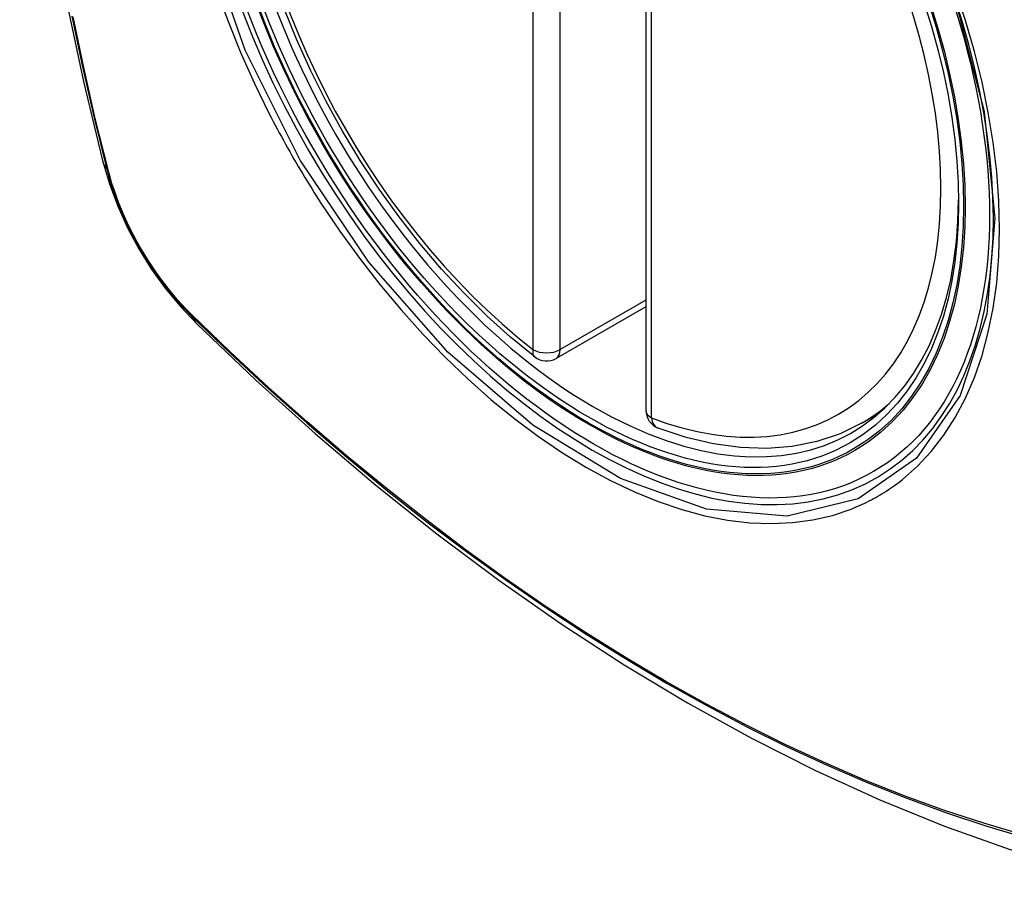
# Model space of a CAD drawing. Header units: inches. Extents: x 481 to 566.6, y 187.4 to 263.9.
# Tile 115 of 132: x 553.759 to 554.36, y 213.38 to 213.916. Entities that reach past the tile are written whole.
import ezdxf

# ---------------------------------------------------------------- set-up
doc = ezdxf.new("R2010")
doc.units = ezdxf.units.IN
doc.header["$MEASUREMENT"] = 0
doc.layers.add('Visible Edges(ANSI)', color=7, linetype='Continuous', lineweight=25)
doc.layers.add('Visible Tangent Edges(ANSI)', color=7, linetype='Continuous', lineweight=25)

msp = doc.modelspace()

# ---------------------------------------------------------------- linework, layer by layer
at = {"layer": 'Visible Edges(ANSI)'}
for p, q in [((554.14123, 214.16273), (554.14123, 213.67806)), ((554.14123, 213.74118), (554.08657, 213.70962)), ((554.27335, 213.67023), (554.28362, 213.67616))]:
    msp.add_line(p, q, dxfattribs=at)
at = {"layer": 'Visible Edges(ANSI)', "flags": 128}
for points in [[(553.81298, 214.53773), (553.80013, 214.49967), (553.78907, 214.46049), (553.77977, 214.42025), (553.77221, 214.37904), (553.76637, 214.3369), (553.76223, 214.2939), (553.75975, 214.2501), (553.75893, 214.20558), (553.75975, 214.16038), (553.76217, 214.11457), (553.76619, 214.06822), (553.77179, 214.02138), (553.77894, 213.97413), (553.78762, 213.92653), (553.79781, 213.87866), (553.80949, 213.83057)], [(554.07342, 213.71052), (554.05873, 213.72253), (554.04432, 213.73551), (554.03024, 213.74942), (554.01655, 213.76418), (554.00332, 213.77974), (553.9906, 213.79602), (553.97844, 213.81295), (553.9669, 213.83045), (553.95603, 213.84845), (553.94588, 213.86686), (553.9365, 213.8856), (553.92792, 213.90459), (553.92018, 213.92375)], [(553.80949, 213.83057), (553.81373, 213.81628), (553.81887, 213.80255), (553.82485, 213.78935), (553.83166, 213.77663), (553.83927, 213.76438), (553.84771, 213.75259), (553.85703, 213.74128), (553.86728, 213.73046)], [(553.86728, 213.73046), (553.90309, 213.69631), (553.93946, 213.66354), (553.97634, 213.63222), (554.01368, 213.60241), (554.05145, 213.57415), (554.08958, 213.54749), (554.12804, 213.52248), (554.16677, 213.49918), (554.20575, 213.47762), (554.24491, 213.45787), (554.28422, 213.43996), (554.32363, 213.42395), (554.36311, 213.40989), (554.4026, 213.39782), (554.44207, 213.38781), (554.48145, 213.3799)], [(554.27335, 213.67023), (554.25994, 213.66364), (554.24568, 213.65882), (554.23068, 213.65579), (554.21508, 213.65457), (554.199, 213.65512), (554.18255, 213.6574), (554.1658, 213.66138), (554.14887, 213.66701)]]:
    msp.add_lwpolyline(points, dxfattribs=at)
at = {"layer": 'Visible Edges(ANSI)'}
for centre, start, end in [((554.08066, 213.71985), 232.17173, 300), ((554.15305, 213.67806), 180, 249.28185)]:
    msp.add_arc(centre, 0.01181, start, end, dxfattribs=at)
msp.add_ellipse((554.10607, 213.93506), major_axis=(-0.15994, 0.27703), ratio=0.57735, dxfattribs=at)
msp.add_ellipse((554.10955, 213.93707), major_axis=(0.15748, -0.27276), ratio=0.57735, start_param=2.363977, end_param=7.060801, dxfattribs=at)
at = {"layer": 'Visible Tangent Edges(ANSI)'}
for p, q in [((554.07231, 214.1997), (554.07231, 213.71503)), ((554.08902, 213.71503), (554.08902, 214.1997)), ((554.14469, 213.67324), (554.14469, 214.15791)), ((553.81301, 213.82445), (553.81289, 213.8249)), ((554.14123, 213.74517), (554.08902, 213.71503)), ((553.86408, 213.73624), (553.86374, 213.73657))]:
    msp.add_line(p, q, dxfattribs=at)
at = {"layer": 'Visible Tangent Edges(ANSI)', "flags": 128}
for points in [[(554.33019, 213.92887), (554.34792, 213.86037), (554.35446, 213.79522), (554.34953, 213.73657), (554.33327, 213.68694), (554.30664, 213.64879), (554.27085, 213.62391), (554.2275, 213.61336), (554.17836, 213.61756), (554.12581, 213.63631), (554.07226, 213.66881), (554.02028, 213.71348), (553.97214, 213.76841), (553.93029, 213.83077), (553.89667, 213.89785), (553.87254, 213.96693)], [(553.8794, 213.93382), (553.88635, 213.9149), (553.894, 213.8961), (553.90235, 213.87747), (553.91136, 213.85905)], [(554.29809, 213.63577), (554.30716, 213.64378), (554.31556, 213.65275), (554.32324, 213.66266), (554.3302, 213.67354), (554.33643, 213.68534), (554.34189, 213.69799), (554.34655, 213.71142), (554.35039, 213.72558), (554.35338, 213.74039), (554.35551, 213.75585), (554.35679, 213.77198), (554.35722, 213.7887), (554.3568, 213.80592), (554.35552, 213.82356), (554.35338, 213.84153), (554.35039, 213.85981), (554.34657, 213.87833), (554.34193, 213.89704), (554.33649, 213.91588), (554.33026, 213.9348)], [(553.7908, 213.9187), (553.79725, 213.88767), (553.80435, 213.85647), (553.81211, 213.82514)], [(553.81289, 213.8249), (553.80512, 213.85616), (553.798, 213.88729), (553.79154, 213.91826)], [(553.91136, 213.85905), (553.91256, 213.85672), (553.91376, 213.85439), (553.91498, 213.85206), (553.91621, 213.84974), (553.91745, 213.84743), (553.9187, 213.84512), (553.91996, 213.84281), (553.92123, 213.84051), (553.92251, 213.83821), (553.9238, 213.83592), (553.9251, 213.83363), (553.92641, 213.83135), (553.92773, 213.82908), (553.92906, 213.82681), (553.9304, 213.82454), (553.93175, 213.82229), (553.93311, 213.82003), (553.93448, 213.81779), (553.93586, 213.81555), (553.93724, 213.81331), (553.93864, 213.81109), (553.94005, 213.80887), (553.94146, 213.80665), (553.94289, 213.80445)], [(553.81211, 213.82514), (553.8132, 213.82109), (553.8144, 213.81703), (553.81572, 213.81296), (553.81714, 213.80889), (553.81866, 213.80481), (553.82029, 213.80075), (553.82202, 213.7967), (553.82384, 213.79267), (553.82577, 213.78867), (553.82778, 213.7847), (553.82989, 213.78076), (553.83208, 213.77687), (553.83435, 213.77303), (553.83671, 213.76924), (553.83914, 213.76551), (553.84165, 213.76184), (553.84422, 213.75825), (553.84687, 213.75473), (553.84957, 213.75129), (553.85233, 213.74793), (553.85515, 213.74466), (553.85802, 213.74149), (553.86093, 213.73842), (553.86389, 213.73545)], [(553.86374, 213.73657), (553.86085, 213.7395), (553.858, 213.74253), (553.85519, 213.74565), (553.85244, 213.74886), (553.84974, 213.75216), (553.8471, 213.75553), (553.84452, 213.75898), (553.842, 213.7625), (553.83955, 213.76609), (553.83717, 213.76974), (553.83487, 213.77344), (553.83265, 213.7772), (553.83051, 213.78101), (553.82845, 213.78485), (553.82648, 213.78874), (553.82459, 213.79265), (553.8228, 213.79659), (553.8211, 213.80055), (553.8195, 213.80452), (553.818, 213.80851), (553.81659, 213.8125), (553.81529, 213.81649), (553.8141, 213.82047), (553.81301, 213.82445)], [(553.94289, 213.80445), (553.95437, 213.78739), (553.96638, 213.7708), (553.97887, 213.75474), (553.99179, 213.73926), (554.0051, 213.72443), (554.01875, 213.71031), (554.03269, 213.69695), (554.04686, 213.68441), (554.06122, 213.67272), (554.07572, 213.6619), (554.09033, 213.652), (554.10501, 213.64304), (554.11969, 213.63506), (554.13431, 213.62811), (554.14882, 213.6222), (554.16316, 213.61735), (554.17729, 213.61356), (554.19118, 213.61086), (554.20476, 213.60924), (554.21801, 213.60872), (554.23086, 213.60931), (554.24326, 213.61099), (554.25517, 213.61375), (554.26656, 213.61757)], [(553.86389, 213.73545), (553.88717, 213.71304), (553.9107, 213.69123), (553.93446, 213.67004), (553.95842, 213.6495), (553.98256, 213.62964), (554.00683, 213.61048), (554.03123, 213.59204), (554.05571, 213.57434), (554.08025, 213.55741), (554.10481, 213.54126), (554.12937, 213.52591), (554.15392, 213.51136), (554.17847, 213.4976), (554.20301, 213.48463), (554.22753, 213.47248), (554.25199, 213.46114), (554.27636, 213.45064), (554.30062, 213.44098), (554.32477, 213.43217), (554.34879, 213.42421), (554.37265, 213.41711)], [(554.37139, 213.41869), (554.34762, 213.42572), (554.3237, 213.4336), (554.29965, 213.44234), (554.27547, 213.45193), (554.25118, 213.46237), (554.2268, 213.47365), (554.20235, 213.48575), (554.17788, 213.49867), (554.15339, 213.51239), (554.1289, 213.52691), (554.1044, 213.54223), (554.07989, 213.55836), (554.0554, 213.57527), (554.03098, 213.59295), (554.00664, 213.61138), (553.98242, 213.63053), (553.95834, 213.65038), (553.93445, 213.6709), (553.91075, 213.69207), (553.88729, 213.71386), (553.86408, 213.73624)], [(554.26656, 213.61757), (554.26798, 213.61814), (554.26939, 213.61872), (554.27079, 213.61932), (554.27218, 213.61993), (554.27356, 213.62056), (554.27494, 213.62121), (554.2763, 213.62188), (554.27766, 213.62256), (554.279, 213.62326), (554.28034, 213.62398), (554.28167, 213.62471), (554.28299, 213.62547), (554.2843, 213.62623), (554.2856, 213.62702), (554.28689, 213.62782), (554.28818, 213.62864), (554.28945, 213.62947), (554.29071, 213.63032), (554.29197, 213.63119), (554.29321, 213.63207), (554.29445, 213.63297), (554.29567, 213.63389), (554.29689, 213.63482), (554.29809, 213.63577)]]:
    msp.add_lwpolyline(points, dxfattribs=at)
at = {"layer": 'Visible Tangent Edges(ANSI)'}
for centre, major_axis, ratio, start_param, end_param in [((554.10855, 213.9365), (-0.17318, 0.29996), 0.57735, 5.05527, 10.652693), ((554.1085, 213.93647), (-0.15059, 0.26083), 0.57735, 5.66855, 8.468616), ((554.1085, 213.93647), (0.15059, -0.26083), 0.57735, 5.66855, 8.468616), ((553.92386, 213.86004), (-0.11437, -0.02947), 0.354513, 0, 0.141666), ((553.82142, 213.82805), (-0.00953, -0.00245), 0.359305, 0.141946, 0.405653), ((553.87107, 213.74206), (-0.00689, -0.00703), 0.359305, 5.877532, 6.141239), ((553.94999, 213.81478), (-0.08271, -0.08432), 0.354513, 6.141519, 6.283185), ((554.08066, 213.71985), (-0.00724, -0.00933), 0.470841, 5.569756, 6.283185), ((554.08066, 213.71985), (0.01181, 0), 0.57735, 3.926991, 5.497787), ((554.08066, 213.71985), (0.00591, -0.01023), 0.57735, 0, 0.785398), ((554.15305, 213.67806), (-0.01181, 0), 0.57735, 0, 0.785398), ((554.11685, 213.94129), (0.1565, -0.27106), 0.57735, 0, 0.111997), ((554.15305, 213.67806), (-0.00418, -0.01105), 0.667065, 5.396522, 6.283185)]:
    msp.add_ellipse(centre, major_axis=major_axis, ratio=ratio, start_param=start_param, end_param=end_param, dxfattribs=at)
for centre, major_axis in [((554.10915, 213.93684), (0.17111, -0.29637)), ((554.10617, 213.93512), (-0.1627, 0.2818)), ((554.10607, 213.93506), (0.1621, -0.28076))]:
    msp.add_ellipse(centre, major_axis=major_axis, ratio=0.57735, dxfattribs=at)

doc.saveas('drawing.dxf')
